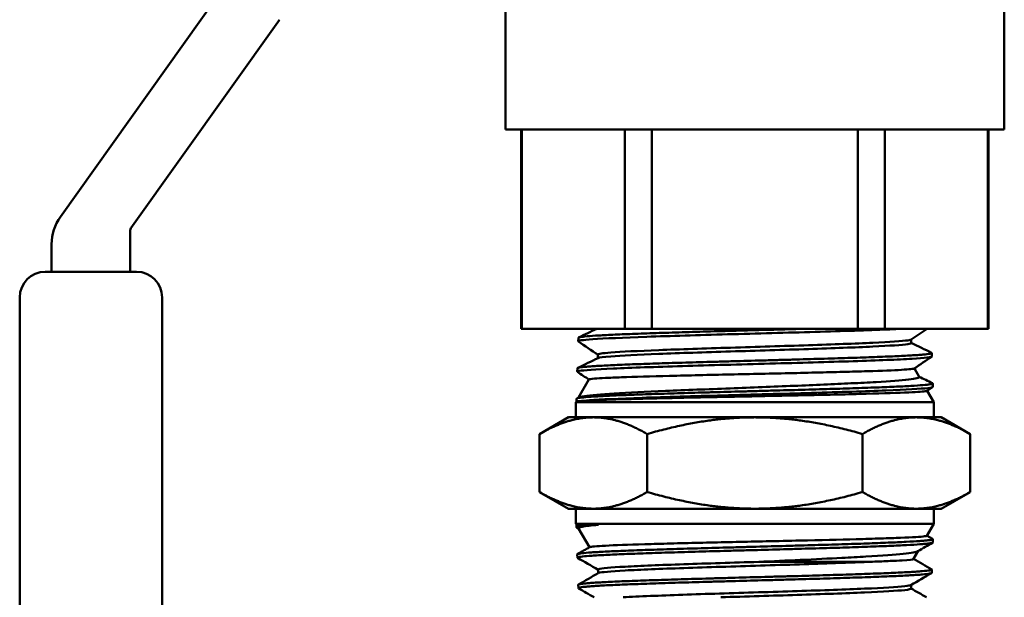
# Model space of a CAD drawing. Header units: inches. Extents: x 1 to 203, y 4 to 128.
# Tile 85 of 112: x 110.83 to 113.14, y 86.15 to 87.51. Entities that reach past the tile are written whole.
import ezdxf

# ---------------------------------------------------------------- set-up
doc = ezdxf.new("R2010")
doc.units = ezdxf.units.IN
doc.header["$LTSCALE"] = 6
doc.header["$MEASUREMENT"] = 0
doc.layers.add('Visible (ANSI)', color=7, linetype='Continuous', lineweight=50)

msp = doc.modelspace()

# ---------------------------------------------------------------- linework, layer by layer
at = {"layer": 'Visible (ANSI)'}
for p, q in [((113.1369, 88.3369), (113.1369, 87.2477)), ((111.966, 87.6341), (111.966, 87.2477)), ((110.9216, 87.0428), (111.3042, 87.5795)), ((111.4356, 87.5054), (111.0872, 87.0167)), ((111.966, 87.2477), (113.1369, 87.2477)), ((112.0033, 87.2477), (112.0033, 86.7806)), ((112.0046, 86.7806), (112.0046, 87.2477)), ((112.2461, 87.2477), (112.2461, 86.7806)), ((112.3099, 86.7806), (112.3099, 87.2477)), ((112.793, 87.2477), (112.793, 86.7806)), ((112.8567, 86.7806), (112.8567, 87.2477)), ((113.0983, 87.2477), (113.0983, 86.7806)), ((113.0995, 87.2477), (113.0995, 86.7806)), ((111.0854, 87.0109), (111.0854, 86.9141)), ((110.9012, 86.9141), (110.9012, 86.9789)), ((110.8862, 86.9141), (111.1004, 86.9141)), ((110.8262, 84.3871), (110.8262, 86.8541)), ((111.1604, 86.8541), (111.1604, 84.3871)), ((112.0033, 86.7806), (112.0046, 86.7806)), ((112.2461, 86.7806), (112.0046, 86.7806)), ((112.2461, 86.7806), (112.3099, 86.7806)), ((112.793, 86.7806), (112.3099, 86.7806)), ((112.793, 86.7806), (112.8567, 86.7806)), ((113.0983, 86.7806), (112.8567, 86.7806)), ((113.0983, 86.7806), (113.0995, 86.7806)), ((112.1372, 86.7592), (112.137, 86.7513)), ((112.9186, 86.7468), (112.9186, 86.7555)), ((112.9667, 86.7235), (112.967, 86.7156)), ((112.1831, 86.7114), (112.1831, 86.72)), ((112.135, 86.6878), (112.1348, 86.6799)), ((112.9258, 86.6874), (112.9374, 86.6674)), ((112.162, 86.6614), (112.1375, 86.619)), ((112.969, 86.6521), (112.9692, 86.6441)), ((112.9685, 86.6435), (112.9558, 86.6348)), ((112.9561, 86.635), (112.9714, 86.6084)), ((112.1326, 86.6105), (112.1314, 86.6084)), ((112.9714, 86.6084), (112.1314, 86.6084)), ((112.1314, 86.6084), (112.1314, 86.5727)), ((112.1328, 86.6164), (112.1326, 86.6105)), ((112.1326, 86.6105), (112.1393, 86.6105)), ((112.1336, 86.6171), (112.1385, 86.6194)), ((112.9714, 86.6084), (112.9714, 86.5727)), ((112.1139, 86.5727), (112.0463, 86.5336)), ((112.1725, 86.5727), (112.1139, 86.5727)), ((112.5514, 86.5727), (112.1725, 86.5727)), ((112.9303, 86.5727), (112.5514, 86.5727)), ((112.9889, 86.5727), (112.9303, 86.5727)), ((112.9889, 86.5727), (113.0566, 86.5336)), ((112.0463, 86.3975), (112.0463, 86.5336)), ((112.2988, 86.3975), (112.2988, 86.5336)), ((112.804, 86.3975), (112.804, 86.5336)), ((113.0566, 86.3975), (113.0566, 86.5336)), ((112.1139, 86.3584), (112.0463, 86.3975)), ((112.9889, 86.3584), (113.0566, 86.3975)), ((112.1139, 86.3584), (112.1725, 86.3584)), ((112.1314, 86.3227), (112.1314, 86.3584)), ((112.1725, 86.3584), (112.5514, 86.3584)), ((112.5514, 86.3584), (112.9303, 86.3584)), ((112.9303, 86.3584), (112.9889, 86.3584)), ((112.9714, 86.3227), (112.9714, 86.3584)), ((112.1314, 86.3227), (112.9714, 86.3227)), ((112.1326, 86.3207), (112.1314, 86.3227)), ((112.1845, 86.3207), (112.1326, 86.3207)), ((112.1328, 86.315), (112.1326, 86.3207)), ((112.1377, 86.3118), (112.1333, 86.3144)), ((112.1631, 86.2679), (112.1375, 86.3122)), ((112.9554, 86.2949), (112.9714, 86.3227)), ((112.9555, 86.2951), (112.9687, 86.2875)), ((112.969, 86.2792), (112.9692, 86.287)), ((112.9239, 86.2404), (112.9348, 86.2592)), ((112.135, 86.2435), (112.1348, 86.2513)), ((112.1834, 86.207), (112.1834, 86.2156)), ((112.9667, 86.2078), (112.967, 86.2156)), ((112.1372, 86.1721), (112.137, 86.1798)), ((112.9183, 86.1709), (112.9183, 86.1796))]:
    msp.add_line(p, q, dxfattribs=at)
for centre, radius, start, end in [((111.0112, 86.9789), 0.11, 144.5136, 180), ((111.0954, 87.0109), 0.01, 144.5136, 180), ((110.8862, 86.8541), 0.06, 90, 180), ((111.1004, 86.8541), 0.06, 0, 90)]:
    msp.add_arc(centre, radius, start, end, dxfattribs=at)
msp.add_ellipse((112.5503, 86.6106), major_axis=(0.4187, 0.0018), ratio=0.020303, start_param=2.940245, end_param=2.950364, dxfattribs=at)
for points, knots in [([(112.6763, 86.7806), (112.6668, 86.7803), (112.6573, 86.78), (112.6476, 86.7798), (112.6249, 86.7791), (112.6018, 86.7785), (112.5783, 86.7778), (112.5549, 86.7772), (112.5311, 86.7765), (112.5078, 86.7759), (112.4845, 86.7752), (112.4615, 86.7746), (112.4389, 86.774), (112.4163, 86.7733), (112.394, 86.7727), (112.3729, 86.772), (112.3517, 86.7714), (112.3316, 86.7707), (112.3124, 86.7701), (112.3028, 86.7697), (112.2934, 86.7694), (112.2844, 86.7691), (112.2753, 86.7688), (112.2667, 86.7685), (112.2584, 86.7681), (112.2419, 86.7675), (112.2268, 86.7669), (112.2132, 86.7662), (112.2064, 86.7659), (112.2, 86.7656), (112.194, 86.7652), (112.1881, 86.7649), (112.1826, 86.7646), (112.1775, 86.7643), (112.1675, 86.7636), (112.1592, 86.763), (112.1528, 86.7624), (112.1496, 86.762), (112.1469, 86.7617), (112.1447, 86.7614), (112.1425, 86.7611), (112.1407, 86.7608), (112.1395, 86.7604), (112.138, 86.76), (112.1373, 86.7596), (112.1372, 86.7592)], [0.65460344, 0.65460344, 0.65460344, 0.65460344, 0.65625, 0.65625, 0.65625, 0.66015625, 0.66015625, 0.66015625, 0.6640625, 0.6640625, 0.6640625, 0.66796875, 0.66796875, 0.66796875, 0.671875, 0.671875, 0.671875, 0.67578125, 0.67578125, 0.67578125, 0.67773437, 0.67773437, 0.67773437, 0.6796875, 0.6796875, 0.6796875, 0.68359375, 0.68359375, 0.68359375, 0.68554687, 0.68554687, 0.68554687, 0.6875, 0.6875, 0.6875, 0.69140625, 0.69140625, 0.69140625, 0.69335937, 0.69335937, 0.69335937, 0.6953125, 0.6953125, 0.6953125, 0.6977074, 0.6977074, 0.6977074, 0.6977074]), ([(112.1831, 86.72), (112.1831, 86.7216), (112.1934, 86.7231), (112.2381, 86.7266), (112.2772, 86.7285), (112.375, 86.7323), (112.4336, 86.7342), (112.5556, 86.738), (112.619, 86.7399), (112.735, 86.7438), (112.7875, 86.7457), (112.8686, 86.7495), (112.8972, 86.7514), (112.9147, 86.7539), (112.9173, 86.7546), (112.9183, 86.7552)], [0.31080714, 0.31080714, 0.31080714, 0.31080714, 0.31660746, 0.31660746, 0.32372613, 0.32372613, 0.3308448, 0.3308448, 0.33796348, 0.33796348, 0.34508215, 0.34508215, 0.35220082, 0.35220082, 0.35457064, 0.35457064, 0.35457064, 0.35457064]), ([(112.1838, 86.7118), (112.1865, 86.7131), (112.1966, 86.7144), (112.2381, 86.7177), (112.2772, 86.7196), (112.375, 86.7234), (112.4336, 86.7253), (112.5556, 86.7291), (112.619, 86.731), (112.735, 86.7348), (112.7875, 86.7367), (112.8686, 86.7406), (112.8972, 86.7425), (112.9159, 86.7452), (112.9186, 86.746), (112.9186, 86.7468)], [0.31170841, 0.31170841, 0.31170841, 0.31170841, 0.31660746, 0.31660746, 0.32372613, 0.32372613, 0.3308448, 0.3308448, 0.33796348, 0.33796348, 0.34508215, 0.34508215, 0.35220082, 0.35220082, 0.35522063, 0.35522063, 0.35522063, 0.35522063]), ([(112.9661, 86.7241), (112.9664, 86.724), (112.9666, 86.7239), (112.9667, 86.7237), (112.9669, 86.7234), (112.9666, 86.7231), (112.9659, 86.7228), (112.9651, 86.7224), (112.9638, 86.7221), (112.9621, 86.7218), (112.9586, 86.7212), (112.9532, 86.7205), (112.9458, 86.7199), (112.9421, 86.7196), (112.9379, 86.7192), (112.9333, 86.7189), (112.9286, 86.7186), (112.9236, 86.7183), (112.9181, 86.7179), (112.9071, 86.7173), (112.8944, 86.7167), (112.88, 86.716), (112.8728, 86.7157), (112.8651, 86.7154), (112.8572, 86.7151), (112.8492, 86.7148), (112.8409, 86.7144), (112.8323, 86.7141), (112.8151, 86.7134), (112.7966, 86.7128), (112.7768, 86.7122), (112.7669, 86.7118), (112.7566, 86.7115), (112.7462, 86.7112), (112.7359, 86.7109), (112.7253, 86.7106), (112.7145, 86.7103), (112.693, 86.7096), (112.6708, 86.709), (112.6479, 86.7083), (112.6364, 86.708), (112.6248, 86.7077), (112.6131, 86.7073), (112.6015, 86.707), (112.5899, 86.7067), (112.5782, 86.7064), (112.5549, 86.7057), (112.5315, 86.7051), (112.508, 86.7045), (112.4963, 86.7042), (112.4845, 86.7038), (112.473, 86.7035), (112.4614, 86.7032), (112.45, 86.7029), (112.4388, 86.7025), (112.4163, 86.7019), (112.3944, 86.7012), (112.373, 86.7006), (112.3624, 86.7003), (112.3519, 86.7), (112.3417, 86.6997), (112.3315, 86.6993), (112.3217, 86.699), (112.3121, 86.6987), (112.293, 86.6981), (112.275, 86.6974), (112.2583, 86.6968), (112.2499, 86.6964), (112.2418, 86.6961), (112.2342, 86.6958), (112.2266, 86.6955), (112.2194, 86.6951), (112.2126, 86.6948), (112.199, 86.6942), (112.187, 86.6936), (112.1767, 86.6929), (112.1716, 86.6926), (112.1669, 86.6923), (112.1626, 86.692), (112.1584, 86.6916), (112.1547, 86.6913), (112.1515, 86.691), (112.145, 86.6903), (112.1403, 86.6897), (112.1377, 86.6891), (112.1363, 86.6887), (112.1355, 86.6884), (112.1352, 86.6881), (112.1351, 86.688), (112.135, 86.6879), (112.135, 86.6878)], [0.76869233, 0.76869233, 0.76869233, 0.76869233, 0.76953125, 0.76953125, 0.76953125, 0.77148437, 0.77148437, 0.77148437, 0.7734375, 0.7734375, 0.7734375, 0.77734375, 0.77734375, 0.77734375, 0.77929687, 0.77929687, 0.77929687, 0.78125, 0.78125, 0.78125, 0.78515625, 0.78515625, 0.78515625, 0.78710937, 0.78710937, 0.78710937, 0.7890625, 0.7890625, 0.7890625, 0.79296875, 0.79296875, 0.79296875, 0.79492187, 0.79492187, 0.79492187, 0.796875, 0.796875, 0.796875, 0.80078125, 0.80078125, 0.80078125, 0.80273437, 0.80273437, 0.80273437, 0.8046875, 0.8046875, 0.8046875, 0.80859375, 0.80859375, 0.80859375, 0.81054687, 0.81054687, 0.81054687, 0.8125, 0.8125, 0.8125, 0.81640625, 0.81640625, 0.81640625, 0.81835937, 0.81835937, 0.81835937, 0.8203125, 0.8203125, 0.8203125, 0.82421875, 0.82421875, 0.82421875, 0.82617187, 0.82617187, 0.82617187, 0.828125, 0.828125, 0.828125, 0.83203125, 0.83203125, 0.83203125, 0.83398437, 0.83398437, 0.83398437, 0.8359375, 0.8359375, 0.8359375, 0.83984375, 0.83984375, 0.83984375, 0.84179687, 0.84179687, 0.84179687, 0.84242528, 0.84242528, 0.84242528, 0.84242528]), ([(112.9256, 86.6872), (112.925, 86.6868), (112.9233, 86.6865), (112.9165, 86.6856), (112.9104, 86.6851), (112.8855, 86.6834), (112.8603, 86.6824), (112.8115, 86.6808), (112.7931, 86.6802), (112.7539, 86.6792), (112.7332, 86.6786), (112.666, 86.677), (112.6166, 86.6759), (112.542, 86.6743), (112.5179, 86.6738), (112.4438, 86.6722), (112.3954, 86.671), (112.3076, 86.6689), (112.2692, 86.6677), (112.2241, 86.6661), (112.2114, 86.6656), (112.1902, 86.6645), (112.1817, 86.664), (112.1669, 86.6628), (112.1624, 86.6621), (112.162, 86.6614)], [-9.405694, -9.405694, -9.405694, -9.405694, -9.273257, -9.273257, -9.090635, -9.090635, -8.717218, -8.717218, -8.524425, -8.524425, -8.336682, -8.336682, -7.942487, -7.942487, -7.755474, -7.755474, -7.359898, -7.359898, -6.963971, -6.963971, -6.775296, -6.775296, -6.587314, -6.587314, -6.33432, -6.33432, -6.33432, -6.33432]), ([(112.9683, 86.6527), (112.9684, 86.6527), (112.9685, 86.6526), (112.9685, 86.6526), (112.9696, 86.652), (112.9687, 86.6513), (112.9658, 86.6507), (112.9643, 86.6503), (112.9624, 86.65), (112.96, 86.6497), (112.9575, 86.6494), (112.9546, 86.6491), (112.9513, 86.6487), (112.9445, 86.6481), (112.9359, 86.6475), (112.9255, 86.6469), (112.9202, 86.6465), (112.9145, 86.6462), (112.9084, 86.6459), (112.9023, 86.6456), (112.8958, 86.6452), (112.8889, 86.6449), (112.8752, 86.6443), (112.8599, 86.6436), (112.843, 86.643), (112.8345, 86.6427), (112.8257, 86.6424), (112.8166, 86.6421), (112.8075, 86.6417), (112.7982, 86.6414), (112.7886, 86.6411), (112.7693, 86.6405), (112.749, 86.6398), (112.7276, 86.6392), (112.7169, 86.6388), (112.706, 86.6385), (112.6949, 86.6382), (112.6839, 86.6379), (112.6727, 86.6376), (112.6615, 86.6372), (112.6389, 86.6366), (112.6159, 86.636), (112.5924, 86.6354), (112.5807, 86.635), (112.5688, 86.6347), (112.5571, 86.6344), (112.5453, 86.6341), (112.5336, 86.6337), (112.522, 86.6334), (112.4987, 86.6328), (112.4755, 86.6321), (112.4526, 86.6315), (112.4411, 86.6312), (112.4297, 86.6309), (112.4186, 86.6306), (112.4074, 86.6302), (112.3965, 86.6299), (112.3857, 86.6296), (112.3643, 86.629), (112.3436, 86.6283), (112.3238, 86.6277), (112.3139, 86.6274), (112.3042, 86.627), (112.2949, 86.6267), (112.2856, 86.6264), (112.2767, 86.6261), (112.2681, 86.6258), (112.2509, 86.6251), (112.235, 86.6245), (112.2206, 86.6239), (112.2133, 86.6236), (112.2065, 86.6232), (112.2001, 86.6229), (112.1937, 86.6226), (112.1877, 86.6223), (112.1822, 86.6219), (112.1712, 86.6213), (112.1619, 86.6207), (112.1544, 86.62), (112.1507, 86.6197), (112.1474, 86.6194), (112.1446, 86.6191), (112.1418, 86.6188), (112.1396, 86.6185), (112.1378, 86.6181), (112.136, 86.6178), (112.1346, 86.6175), (112.1338, 86.6172), (112.1331, 86.6169), (112.1328, 86.6166), (112.1328, 86.6164)], [0.91381778, 0.91381778, 0.91381778, 0.91381778, 0.9140625, 0.9140625, 0.9140625, 0.91796875, 0.91796875, 0.91796875, 0.91992187, 0.91992187, 0.91992187, 0.921875, 0.921875, 0.921875, 0.92578125, 0.92578125, 0.92578125, 0.92773437, 0.92773437, 0.92773437, 0.9296875, 0.9296875, 0.9296875, 0.93359375, 0.93359375, 0.93359375, 0.93554687, 0.93554687, 0.93554687, 0.9375, 0.9375, 0.9375, 0.94140625, 0.94140625, 0.94140625, 0.94335937, 0.94335937, 0.94335937, 0.9453125, 0.9453125, 0.9453125, 0.94921875, 0.94921875, 0.94921875, 0.95117187, 0.95117187, 0.95117187, 0.953125, 0.953125, 0.953125, 0.95703125, 0.95703125, 0.95703125, 0.95898437, 0.95898437, 0.95898437, 0.9609375, 0.9609375, 0.9609375, 0.96484375, 0.96484375, 0.96484375, 0.96679687, 0.96679687, 0.96679687, 0.96875, 0.96875, 0.96875, 0.97265625, 0.97265625, 0.97265625, 0.97460937, 0.97460937, 0.97460937, 0.9765625, 0.9765625, 0.9765625, 0.98046875, 0.98046875, 0.98046875, 0.98242187, 0.98242187, 0.98242187, 0.984375, 0.984375, 0.984375, 0.98632812, 0.98632812, 0.98632812, 0.98791886, 0.98791886, 0.98791886, 0.98791886]), ([(112.1385, 86.6194), (112.1426, 86.6214), (112.1568, 86.6234), (112.1919, 86.6264), (112.2057, 86.6274), (112.2543, 86.6304), (112.2952, 86.6324), (112.3885, 86.6366), (112.4401, 86.6386), (112.5185, 86.6417), (112.5437, 86.6427), (112.594, 86.6447), (112.619, 86.6456), (112.6916, 86.6485), (112.7369, 86.6505), (112.7984, 86.6535), (112.8181, 86.6545), (112.8689, 86.6575), (112.8947, 86.6595), (112.9208, 86.6623), (112.9273, 86.6633), (112.9358, 86.6653), (112.9378, 86.6663), (112.9374, 86.6673), (112.9374, 86.6674), (112.9374, 86.6674)], [-4.97273, -4.97273, -4.97273, -4.97273, -4.569565, -4.569565, -4.371651, -4.371651, -3.960205, -3.960205, -3.552951, -3.552951, -3.362049, -3.362049, -3.171393, -3.171393, -2.794452, -2.794452, -2.59413, -2.59413, -2.22272, -2.22272, -2.035861, -2.035861, -1.850724, -1.850724, -1.841285, -1.841285, -1.841285, -1.841285]), ([(112.9558, 86.6348), (112.9555, 86.6346), (112.9548, 86.6344), (112.9485, 86.6332), (112.9345, 86.6322), (112.8882, 86.6301), (112.8544, 86.629), (112.7716, 86.6268), (112.7235, 86.6256), (112.6468, 86.624), (112.6213, 86.6235), (112.5412, 86.6219), (112.4862, 86.6207), (112.3806, 86.6186), (112.3312, 86.6174), (112.2509, 86.6154), (112.2189, 86.6145), (112.1803, 86.613), (112.1689, 86.6124), (112.1513, 86.6115), (112.1448, 86.611), (112.1401, 86.6106)], [-3.067159, -3.067159, -3.067159, -3.067159, -2.988215, -2.988215, -2.612578, -2.612578, -2.194348, -2.194348, -1.776934, -1.776934, -1.577381, -1.577381, -1.158347, -1.158347, -0.738666, -0.738666, -0.373088, -0.373088, -0.177634, -0.177634, 0, 0, 0, 0]), ([(112.1333, 86.3144), (112.1329, 86.3146), (112.1328, 86.3148), (112.1328, 86.315), (112.1328, 86.3156), (112.1348, 86.3162), (112.1387, 86.3169), (112.1426, 86.3175), (112.1485, 86.3181), (112.1562, 86.3187), (112.1638, 86.3194), (112.1733, 86.32), (112.1845, 86.3207)], [0.98714558, 0.98714558, 0.98714558, 0.98714558, 0.98828125, 0.98828125, 0.98828125, 0.9921875, 0.9921875, 0.9921875, 0.99609375, 0.99609375, 0.99609375, 1, 1, 1, 1]), ([(112.1375, 86.3122), (112.1367, 86.3136), (112.1397, 86.3148), (112.1503, 86.3169), (112.1559, 86.3177), (112.1689, 86.3192), (112.1762, 86.3199), (112.1845, 86.3207)], [-0.5330159, -0.5330159, -0.5330159, -0.5330159, -0.2897871, -0.2897871, -0.138021, -0.138021, -0.000001, -0.000001, -0.000001, -0.000001]), ([(112.9687, 86.2875), (112.9688, 86.2874), (112.9689, 86.2874), (112.969, 86.2873), (112.9694, 86.287), (112.9692, 86.2867), (112.9686, 86.2864), (112.9674, 86.2857), (112.9642, 86.2851), (112.9591, 86.2845), (112.9566, 86.2842), (112.9535, 86.2839), (112.95, 86.2835), (112.9465, 86.2832), (112.9425, 86.2829), (112.938, 86.2826), (112.9292, 86.2819), (112.9186, 86.2813), (112.9063, 86.2806), (112.9001, 86.2803), (112.8935, 86.28), (112.8865, 86.2797), (112.8795, 86.2794), (112.872, 86.2791), (112.8643, 86.2788), (112.8488, 86.2781), (112.8319, 86.2775), (112.8138, 86.2768), (112.8047, 86.2765), (112.7954, 86.2762), (112.7856, 86.2759), (112.7759, 86.2755), (112.7658, 86.2752), (112.7556, 86.2749), (112.7352, 86.2743), (112.714, 86.2737), (112.6921, 86.273), (112.6811, 86.2727), (112.6699, 86.2724), (112.6586, 86.2721), (112.6473, 86.2718), (112.6357, 86.2714), (112.6242, 86.2711), (112.6011, 86.2705), (112.5779, 86.2698), (112.5546, 86.2692), (112.543, 86.2689), (112.5313, 86.2686), (112.5196, 86.2682), (112.5079, 86.2679), (112.4962, 86.2676), (112.4846, 86.2673), (112.4615, 86.2667), (112.4389, 86.266), (112.4169, 86.2654), (112.4059, 86.2651), (112.395, 86.2647), (112.3843, 86.2644), (112.3735, 86.2641), (112.3629, 86.2638), (112.3526, 86.2634), (112.332, 86.2628), (112.3126, 86.2622), (112.2942, 86.2616), (112.2851, 86.2613), (112.2762, 86.2609), (112.2676, 86.2606), (112.259, 86.2603), (112.2507, 86.26), (112.2429, 86.2596), (112.2271, 86.259), (112.213, 86.2583), (112.2004, 86.2577), (112.1942, 86.2574), (112.1883, 86.2571), (112.1828, 86.2568), (112.1774, 86.2565), (112.1723, 86.2562), (112.1677, 86.2558), (112.1586, 86.2552), (112.1514, 86.2546), (112.146, 86.2539), (112.1433, 86.2536), (112.1411, 86.2533), (112.1394, 86.2529), (112.1376, 86.2526), (112.1364, 86.2523), (112.1356, 86.252), (112.135, 86.2517), (112.1348, 86.2515), (112.1348, 86.2513)], [0.0679788, 0.0679788, 0.0679788, 0.0679788, 0.06835937, 0.06835937, 0.06835937, 0.0703125, 0.0703125, 0.0703125, 0.07421875, 0.07421875, 0.07421875, 0.07617187, 0.07617187, 0.07617187, 0.078125, 0.078125, 0.078125, 0.08203125, 0.08203125, 0.08203125, 0.08398437, 0.08398437, 0.08398437, 0.0859375, 0.0859375, 0.0859375, 0.08984375, 0.08984375, 0.08984375, 0.09179687, 0.09179687, 0.09179687, 0.09375, 0.09375, 0.09375, 0.09765625, 0.09765625, 0.09765625, 0.09960937, 0.09960937, 0.09960937, 0.1015625, 0.1015625, 0.1015625, 0.10546875, 0.10546875, 0.10546875, 0.10742187, 0.10742187, 0.10742187, 0.109375, 0.109375, 0.109375, 0.11328125, 0.11328125, 0.11328125, 0.11523437, 0.11523437, 0.11523437, 0.1171875, 0.1171875, 0.1171875, 0.12109375, 0.12109375, 0.12109375, 0.12304687, 0.12304687, 0.12304687, 0.125, 0.125, 0.125, 0.12890625, 0.12890625, 0.12890625, 0.13085937, 0.13085937, 0.13085937, 0.1328125, 0.1328125, 0.1328125, 0.13671875, 0.13671875, 0.13671875, 0.13867187, 0.13867187, 0.13867187, 0.140625, 0.140625, 0.140625, 0.14212795, 0.14212795, 0.14212795, 0.14212795]), ([(112.9554, 86.2949), (112.9551, 86.2945), (112.9533, 86.2941), (112.9411, 86.2925), (112.9219, 86.2913), (112.88, 86.2896), (112.8644, 86.2891), (112.8295, 86.288), (112.8101, 86.2874), (112.7496, 86.2858), (112.7049, 86.2847), (112.6315, 86.2831), (112.605, 86.2825), (112.531, 86.2808), (112.4835, 86.2799), (112.4145, 86.2782), (112.3915, 86.2777), (112.3477, 86.2766), (112.327, 86.2761), (112.2673, 86.2744), (112.2339, 86.2732), (112.1976, 86.2715), (112.188, 86.271), (112.1732, 86.2698), (112.1681, 86.2693), (112.1644, 86.2685), (112.1638, 86.2683), (112.1635, 86.2681)], [-6.895839, -6.895839, -6.895839, -6.895839, -6.738514, -6.738514, -6.331589, -6.331589, -6.137458, -6.137458, -5.941043, -5.941043, -5.566693, -5.566693, -5.36216, -5.36216, -5.000891, -5.000891, -4.81128, -4.81128, -4.62262, -4.62262, -4.226182, -4.226182, -4.036914, -4.036914, -3.844166, -3.844166, -3.77688, -3.77688, -3.77688, -3.77688]), ([(112.1355, 86.243), (112.1347, 86.2434), (112.1349, 86.2439), (112.136, 86.2443), (112.1368, 86.2446), (112.1381, 86.2449), (112.1399, 86.2453), (112.1417, 86.2456), (112.144, 86.2459), (112.1468, 86.2462), (112.1524, 86.2469), (112.1598, 86.2475), (112.169, 86.2482), (112.1736, 86.2485), (112.1786, 86.2488), (112.1842, 86.2491), (112.1897, 86.2494), (112.1957, 86.2497), (112.2021, 86.25), (112.2148, 86.2507), (112.2291, 86.2513), (112.2449, 86.252), (112.2527, 86.2523), (112.261, 86.2526), (112.2696, 86.2529), (112.2782, 86.2533), (112.2873, 86.2536), (112.2965, 86.2539), (112.3151, 86.2545), (112.3347, 86.2552), (112.3552, 86.2558), (112.3654, 86.2561), (112.3759, 86.2564), (112.3867, 86.2567), (112.3974, 86.2571), (112.4085, 86.2574), (112.4196, 86.2577), (112.4419, 86.2584), (112.4645, 86.259), (112.4875, 86.2596), (112.499, 86.26), (112.5106, 86.2603), (112.5223, 86.2606), (112.534, 86.2609), (112.5458, 86.2612), (112.5575, 86.2615), (112.581, 86.2622), (112.6042, 86.2628), (112.6271, 86.2635), (112.6385, 86.2638), (112.6499, 86.2641), (112.6612, 86.2644), (112.6725, 86.2647), (112.6837, 86.2651), (112.6948, 86.2654), (112.7168, 86.266), (112.738, 86.2666), (112.7582, 86.2672), (112.7683, 86.2676), (112.7782, 86.2679), (112.7878, 86.2682), (112.7975, 86.2685), (112.8069, 86.2689), (112.816, 86.2692), (112.8342, 86.2698), (112.8509, 86.2705), (112.8662, 86.2711), (112.8738, 86.2714), (112.8811, 86.2717), (112.8881, 86.272), (112.895, 86.2723), (112.9016, 86.2727), (112.9077, 86.273), (112.92, 86.2736), (112.9304, 86.2743), (112.939, 86.2749), (112.9434, 86.2752), (112.9472, 86.2756), (112.9507, 86.2759), (112.9541, 86.2762), (112.9571, 86.2765), (112.9596, 86.2768), (112.9645, 86.2775), (112.9675, 86.2781), (112.9685, 86.2787), (112.9688, 86.2789), (112.969, 86.279), (112.969, 86.2792)], [0.84104094, 0.84104094, 0.84104094, 0.84104094, 0.84375, 0.84375, 0.84375, 0.84570313, 0.84570313, 0.84570313, 0.84765625, 0.84765625, 0.84765625, 0.8515625, 0.8515625, 0.8515625, 0.85351563, 0.85351563, 0.85351563, 0.85546875, 0.85546875, 0.85546875, 0.859375, 0.859375, 0.859375, 0.86132813, 0.86132813, 0.86132813, 0.86328125, 0.86328125, 0.86328125, 0.8671875, 0.8671875, 0.8671875, 0.86914063, 0.86914063, 0.86914063, 0.87109375, 0.87109375, 0.87109375, 0.875, 0.875, 0.875, 0.87695313, 0.87695313, 0.87695313, 0.87890625, 0.87890625, 0.87890625, 0.8828125, 0.8828125, 0.8828125, 0.88476563, 0.88476563, 0.88476563, 0.88671875, 0.88671875, 0.88671875, 0.890625, 0.890625, 0.890625, 0.89257813, 0.89257813, 0.89257813, 0.89453125, 0.89453125, 0.89453125, 0.8984375, 0.8984375, 0.8984375, 0.90039063, 0.90039063, 0.90039063, 0.90234375, 0.90234375, 0.90234375, 0.90625, 0.90625, 0.90625, 0.90820313, 0.90820313, 0.90820313, 0.91015625, 0.91015625, 0.91015625, 0.9140625, 0.9140625, 0.9140625, 0.91509698, 0.91509698, 0.91509698, 0.91509698]), ([(112.5604, 86.2337), (112.5934, 86.2352), (112.6262, 86.2367), (112.6926, 86.2398), (112.7254, 86.2414), (112.7757, 86.244), (112.7945, 86.2451), (112.8511, 86.2485), (112.8801, 86.2507), (112.9191, 86.2548), (112.9306, 86.2568), (112.934, 86.2588)], [-4.16058, -4.16058, -4.16058, -4.16058, -3.987124, -3.987124, -3.799979, -3.799979, -3.676121, -3.676121, -3.396232, -3.396232, -3.124103, -3.124103, -3.124103, -3.124103]), ([(112.9239, 86.2404), (112.9239, 86.2404), (112.9239, 86.2404), (112.9229, 86.2393), (112.9138, 86.2382), (112.8892, 86.2367), (112.8798, 86.2362), (112.8567, 86.2352), (112.8429, 86.2346), (112.8274, 86.2341)], [-0.6840636, -0.6840636, -0.6840636, -0.6840636, -0.6764107, -0.6764107, -0.3346879, -0.3346879, -0.1745708, -0.1745708, 0, 0, 0, 0]), ([(112.9665, 86.2161), (112.9668, 86.2159), (112.967, 86.2158), (112.967, 86.2156), (112.967, 86.2153), (112.9666, 86.215), (112.9657, 86.2147), (112.9647, 86.2143), (112.9633, 86.214), (112.9614, 86.2137), (112.9575, 86.213), (112.9518, 86.2124), (112.9442, 86.2118), (112.9404, 86.2114), (112.9361, 86.2111), (112.9314, 86.2108), (112.9266, 86.2105), (112.9214, 86.2102), (112.9158, 86.2099), (112.9045, 86.2092), (112.8916, 86.2086), (112.8771, 86.2079), (112.8699, 86.2076), (112.8623, 86.2073), (112.8542, 86.207), (112.8462, 86.2066), (112.8378, 86.2063), (112.829, 86.206), (112.8116, 86.2054), (112.793, 86.2047), (112.7733, 86.2041), (112.7634, 86.2038), (112.7533, 86.2035), (112.7429, 86.2032), (112.7325, 86.2028), (112.7218, 86.2025), (112.711, 86.2022), (112.6893, 86.2015), (112.6671, 86.2009), (112.6444, 86.2002), (112.6331, 86.1999), (112.6216, 86.1996), (112.61, 86.1993), (112.5984, 86.199), (112.5866, 86.1987), (112.5749, 86.1984), (112.5515, 86.1977), (112.5282, 86.1971), (112.5051, 86.1964), (112.4935, 86.1961), (112.482, 86.1958), (112.4705, 86.1954), (112.459, 86.1951), (112.4475, 86.1948), (112.4363, 86.1945), (112.4137, 86.1938), (112.392, 86.1932), (112.371, 86.1926), (112.3606, 86.1923), (112.3503, 86.192), (112.3402, 86.1916), (112.3301, 86.1913), (112.3202, 86.191), (112.3107, 86.1906), (112.2916, 86.19), (112.2738, 86.1893), (112.2574, 86.1887), (112.2492, 86.1884), (112.2414, 86.1881), (112.2338, 86.1878), (112.2263, 86.1875), (112.2191, 86.1871), (112.2124, 86.1868), (112.1989, 86.1862), (112.1872, 86.1855), (112.1772, 86.1849), (112.1722, 86.1846), (112.1676, 86.1842), (112.1635, 86.1839), (112.1594, 86.1836), (112.1557, 86.1833), (112.1525, 86.1829), (112.1461, 86.1823), (112.1418, 86.1817), (112.1393, 86.1811), (112.1381, 86.1807), (112.1373, 86.1804), (112.1371, 86.1801), (112.137, 86.18), (112.137, 86.1799), (112.137, 86.1798)], [0.21387474, 0.21387474, 0.21387474, 0.21387474, 0.21484375, 0.21484375, 0.21484375, 0.21679687, 0.21679687, 0.21679687, 0.21875, 0.21875, 0.21875, 0.22265625, 0.22265625, 0.22265625, 0.22460937, 0.22460937, 0.22460937, 0.2265625, 0.2265625, 0.2265625, 0.23046875, 0.23046875, 0.23046875, 0.23242187, 0.23242187, 0.23242187, 0.234375, 0.234375, 0.234375, 0.23828125, 0.23828125, 0.23828125, 0.24023437, 0.24023437, 0.24023437, 0.2421875, 0.2421875, 0.2421875, 0.24609375, 0.24609375, 0.24609375, 0.24804687, 0.24804687, 0.24804687, 0.25, 0.25, 0.25, 0.25390625, 0.25390625, 0.25390625, 0.25585937, 0.25585937, 0.25585937, 0.2578125, 0.2578125, 0.2578125, 0.26171875, 0.26171875, 0.26171875, 0.26367187, 0.26367187, 0.26367187, 0.265625, 0.265625, 0.265625, 0.26953125, 0.26953125, 0.26953125, 0.27148437, 0.27148437, 0.27148437, 0.2734375, 0.2734375, 0.2734375, 0.27734375, 0.27734375, 0.27734375, 0.27929687, 0.27929687, 0.27929687, 0.28125, 0.28125, 0.28125, 0.28515625, 0.28515625, 0.28515625, 0.28710937, 0.28710937, 0.28710937, 0.28761406, 0.28761406, 0.28761406, 0.28761406]), ([(112.5604, 86.2337), (112.4999, 86.2318), (112.4391, 86.23), (112.33, 86.2262), (112.2821, 86.2243), (112.2125, 86.2205), (112.1908, 86.2186), (112.1839, 86.2163), (112.1834, 86.2159), (112.1834, 86.2156)], [0.28828949, 0.28828949, 0.28828949, 0.28828949, 0.29525144, 0.29525144, 0.30237012, 0.30237012, 0.30948879, 0.30948879, 0.31080713, 0.31080713, 0.31080713, 0.31080713]), ([(112.8274, 86.2341), (112.8024, 86.2329), (112.7731, 86.2318), (112.6876, 86.2287), (112.6263, 86.2268), (112.5026, 86.223), (112.4403, 86.2211), (112.33, 86.2173), (112.2821, 86.2154), (112.2125, 86.2115), (112.1908, 86.2096), (112.1846, 86.2076), (112.1842, 86.2074), (112.1839, 86.2073)], [0.27668148, 0.27668148, 0.27668148, 0.27668148, 0.2810141, 0.2810141, 0.28813277, 0.28813277, 0.29525144, 0.29525144, 0.30237012, 0.30237012, 0.30948879, 0.30948879, 0.31005668, 0.31005668, 0.31005668, 0.31005668]), ([(112.8274, 86.2341), (112.8109, 86.234), (112.7924, 86.234), (112.7519, 86.234), (112.73, 86.234), (112.6831, 86.2338), (112.6583, 86.2337), (112.6092, 86.2337), (112.5848, 86.2337), (112.5604, 86.2337)], [-0.7720189, -0.7720189, -0.7720189, -0.7720189, -0.5812124, -0.5812124, -0.3852622, -0.3852622, -0.1863723, -0.1863723, 0, 0, 0, 0]), ([(112.1377, 86.1715), (112.1372, 86.1718), (112.1371, 86.1721), (112.1373, 86.1724), (112.1376, 86.1727), (112.1384, 86.173), (112.1396, 86.1733), (112.1422, 86.174), (112.1466, 86.1746), (112.153, 86.1752), (112.1562, 86.1755), (112.1598, 86.1759), (112.164, 86.1762), (112.1681, 86.1765), (112.1728, 86.1768), (112.1778, 86.1772), (112.188, 86.1778), (112.1998, 86.1785), (112.2132, 86.1791), (112.2199, 86.1794), (112.227, 86.1797), (112.2346, 86.1801), (112.2421, 86.1804), (112.2501, 86.1807), (112.2584, 86.181), (112.275, 86.1816), (112.2928, 86.1823), (112.3118, 86.1829), (112.3213, 86.1833), (112.331, 86.1836), (112.3411, 86.1839), (112.3512, 86.1842), (112.3616, 86.1846), (112.3722, 86.1849), (112.3934, 86.1855), (112.4152, 86.1861), (112.4375, 86.1868), (112.4487, 86.1871), (112.4601, 86.1874), (112.4716, 86.1877), (112.483, 86.188), (112.4947, 86.1884), (112.5064, 86.1887), (112.5297, 86.1894), (112.553, 86.19), (112.5763, 86.1906), (112.5879, 86.191), (112.5995, 86.1913), (112.6111, 86.1916), (112.6227, 86.1919), (112.6343, 86.1922), (112.6457, 86.1925), (112.6686, 86.1932), (112.6907, 86.1938), (112.7122, 86.1945), (112.7229, 86.1948), (112.7335, 86.1951), (112.7439, 86.1954), (112.7542, 86.1958), (112.7645, 86.1961), (112.7744, 86.1964), (112.7942, 86.197), (112.8127, 86.1977), (112.83, 86.1983), (112.8386, 86.1986), (112.8469, 86.1989), (112.8549, 86.1993), (112.8629, 86.1996), (112.8706, 86.1999), (112.8779, 86.2002), (112.8924, 86.2009), (112.9052, 86.2015), (112.9163, 86.2022), (112.9219, 86.2025), (112.927, 86.2028), (112.9317, 86.2031), (112.9364, 86.2034), (112.9407, 86.2037), (112.9445, 86.2041), (112.9521, 86.2047), (112.9577, 86.2053), (112.9614, 86.206), (112.9633, 86.2063), (112.9647, 86.2066), (112.9655, 86.207), (112.9663, 86.2073), (112.9667, 86.2075), (112.9667, 86.2078)], [0.69561942, 0.69561942, 0.69561942, 0.69561942, 0.69726563, 0.69726563, 0.69726563, 0.69921875, 0.69921875, 0.69921875, 0.703125, 0.703125, 0.703125, 0.70507813, 0.70507813, 0.70507813, 0.70703125, 0.70703125, 0.70703125, 0.7109375, 0.7109375, 0.7109375, 0.71289063, 0.71289063, 0.71289063, 0.71484375, 0.71484375, 0.71484375, 0.71875, 0.71875, 0.71875, 0.72070313, 0.72070313, 0.72070313, 0.72265625, 0.72265625, 0.72265625, 0.7265625, 0.7265625, 0.7265625, 0.72851563, 0.72851563, 0.72851563, 0.73046875, 0.73046875, 0.73046875, 0.734375, 0.734375, 0.734375, 0.73632813, 0.73632813, 0.73632813, 0.73828125, 0.73828125, 0.73828125, 0.7421875, 0.7421875, 0.7421875, 0.74414063, 0.74414063, 0.74414063, 0.74609375, 0.74609375, 0.74609375, 0.75, 0.75, 0.75, 0.75195313, 0.75195313, 0.75195313, 0.75390625, 0.75390625, 0.75390625, 0.7578125, 0.7578125, 0.7578125, 0.75976563, 0.75976563, 0.75976563, 0.76171875, 0.76171875, 0.76171875, 0.765625, 0.765625, 0.765625, 0.76757813, 0.76757813, 0.76757813, 0.76930609, 0.76930609, 0.76930609, 0.76930609]), ([(112.9178, 86.1793), (112.9162, 86.1784), (112.9113, 86.1775), (112.8855, 86.1747), (112.8528, 86.1728), (112.765, 86.1689), (112.7101, 86.167), (112.5917, 86.1632), (112.5283, 86.1613), (112.4085, 86.1575), (112.3523, 86.1556), (112.2819, 86.1526), (112.2603, 86.1516), (112.2424, 86.1506)], [0.35598625, 0.35598625, 0.35598625, 0.35598625, 0.35931949, 0.35931949, 0.36643817, 0.36643817, 0.37355684, 0.37355684, 0.38067551, 0.38067551, 0.38779418, 0.38779418, 0.39165187, 0.39165187, 0.39165187, 0.39165187]), ([(112.9183, 86.1709), (112.9183, 86.1698), (112.9132, 86.1687), (112.8855, 86.1657), (112.8528, 86.1638), (112.765, 86.16), (112.7101, 86.1581), (112.5927, 86.1543), (112.5305, 86.1524), (112.4715, 86.1506)], [0.35522062, 0.35522062, 0.35522062, 0.35522062, 0.35931949, 0.35931949, 0.36643817, 0.36643817, 0.37355684, 0.37355684, 0.38055062, 0.38055062, 0.38055062, 0.38055062])]:
    msp.add_open_spline(points, degree=3, knots=knots, dxfattribs=at)
for points in [[(112.1379, 86.7599), (112.1521, 86.7668), (112.1663, 86.7737), (112.1805, 86.7806)], [(112.2979, 86.7616), (112.353, 86.7636), (112.4188, 86.7655), (112.4875, 86.7674)], [(112.4875, 86.7674), (112.5562, 86.7693), (112.6275, 86.7712), (112.6927, 86.7731)], [(112.6927, 86.7731), (112.758, 86.775), (112.8171, 86.7769), (112.8627, 86.7788)], [(112.8627, 86.7788), (112.8766, 86.7794), (112.8893, 86.78), (112.9005, 86.7806)], [(112.9556, 86.7806), (112.9431, 86.7721), (112.9307, 86.7637), (112.9183, 86.7552)], [(112.1374, 86.7508), (112.1348, 86.7525), (112.1465, 86.7542), (112.1712, 86.7559)], [(112.1831, 86.7197), (112.1678, 86.7301), (112.1526, 86.7405), (112.1374, 86.7508)], [(112.1712, 86.7559), (112.1989, 86.7578), (112.2429, 86.7597), (112.2979, 86.7616)], [(112.9186, 86.7472), (112.9344, 86.7395), (112.9503, 86.7318), (112.9661, 86.7241)], [(112.1359, 86.6885), (112.1518, 86.6963), (112.1678, 86.704), (112.1838, 86.7118)], [(112.382, 86.6929), (112.4459, 86.6949), (112.5169, 86.6968), (112.5865, 86.6987)], [(112.5865, 86.6987), (112.6561, 86.7006), (112.7241, 86.7025), (112.7822, 86.7044)], [(112.7822, 86.7044), (112.8402, 86.7063), (112.8882, 86.7082), (112.9204, 86.7101)], [(112.9204, 86.7101), (112.9509, 86.7119), (112.967, 86.7137), (112.967, 86.7156)], [(112.9665, 86.715), (112.9529, 86.7057), (112.9392, 86.6965), (112.9256, 86.6872)], [(112.1352, 86.6794), (112.1341, 86.6801), (112.1354, 86.6808), (112.1392, 86.6815)], [(112.1619, 86.6612), (112.153, 86.6673), (112.1441, 86.6733), (112.1352, 86.6794)], [(112.1392, 86.6815), (112.1493, 86.6834), (112.1772, 86.6853), (112.2194, 86.6872)], [(112.2194, 86.6872), (112.2616, 86.6891), (112.3182, 86.691), (112.382, 86.6929)], [(112.9371, 86.6679), (112.9475, 86.6628), (112.9579, 86.6578), (112.9683, 86.6527)], [(112.4767, 86.6242), (112.5458, 86.6261), (112.618, 86.6281), (112.6846, 86.63)], [(112.6846, 86.63), (112.7511, 86.6319), (112.8118, 86.6338), (112.8592, 86.6357)], [(112.8592, 86.6357), (112.9067, 86.6376), (112.9408, 86.6395), (112.9574, 86.6414)], [(112.9574, 86.6414), (112.9653, 86.6423), (112.9692, 86.6432), (112.9691, 86.6441)], [(112.1401, 86.6106), (112.1453, 86.6113), (112.153, 86.612), (112.1632, 86.6128)], [(112.1632, 86.6128), (112.1895, 86.6147), (112.2326, 86.6166), (112.2872, 86.6185)], [(112.2872, 86.6185), (112.3417, 86.6204), (112.4076, 86.6223), (112.4767, 86.6242)], [(112.1353, 86.2518), (112.1447, 86.2572), (112.1541, 86.2627), (112.1635, 86.2681)], [(112.9685, 86.2787), (112.957, 86.272), (112.9455, 86.2654), (112.934, 86.2588)], [(112.1834, 86.2153), (112.1674, 86.2245), (112.1514, 86.2338), (112.1355, 86.243)], [(112.9241, 86.2407), (112.9382, 86.2325), (112.9524, 86.2243), (112.9665, 86.2161)], [(112.1375, 86.1804), (112.153, 86.1894), (112.1684, 86.1983), (112.1839, 86.2073)], [(112.9662, 86.2072), (112.95, 86.1979), (112.9339, 86.1886), (112.9178, 86.1793)], [(112.174, 86.1506), (112.1619, 86.1576), (112.1498, 86.1646), (112.1377, 86.1715)], [(112.9183, 86.1712), (112.9302, 86.1644), (112.9422, 86.1575), (112.9541, 86.1506)]]:
    msp.add_open_spline(points, degree=3, dxfattribs=at)
for points, weights in [([(112.1725, 86.5727), (112.1139, 86.5727), (112.0463, 86.5336)], [1.50210825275, 1.50210825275, 1.39426173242]), ([(112.2988, 86.5336), (112.2312, 86.5727), (112.1725, 86.5727)], [1.39426173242, 1.50210825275, 1.50210825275]), ([(112.2988, 86.5336), (112.4342, 86.5727), (112.5514, 86.5727)], [1.39426173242, 1.50210825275, 1.50210825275]), ([(112.5514, 86.5727), (112.6687, 86.5727), (112.804, 86.5336)], [1.50210825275, 1.50210825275, 1.39426173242]), ([(112.9303, 86.5727), (112.8717, 86.5727), (112.804, 86.5336)], [1.50210825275, 1.50210825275, 1.39426173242]), ([(113.0566, 86.5336), (112.9889, 86.5727), (112.9303, 86.5727)], [1.39426173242, 1.50210825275, 1.50210825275]), ([(112.0463, 86.3975), (112.1139, 86.3584), (112.1725, 86.3584)], [1.39426173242, 1.50210825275, 1.50210825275]), ([(112.1725, 86.3584), (112.2312, 86.3584), (112.2988, 86.3975)], [1.50210825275, 1.50210825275, 1.39426173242]), ([(112.2988, 86.3975), (112.4342, 86.3584), (112.5514, 86.3584)], [1.39426173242, 1.50210825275, 1.50210825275]), ([(112.5514, 86.3584), (112.6687, 86.3584), (112.804, 86.3975)], [1.50210825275, 1.50210825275, 1.39426173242]), ([(112.804, 86.3975), (112.8717, 86.3584), (112.9303, 86.3584)], [1.39426173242, 1.50210825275, 1.50210825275]), ([(112.9303, 86.3584), (112.9889, 86.3584), (113.0566, 86.3975)], [1.50210825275, 1.50210825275, 1.39426173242])]:
    msp.add_rational_spline(points, weights, degree=2, dxfattribs=at)

doc.saveas('drawing.dxf')
